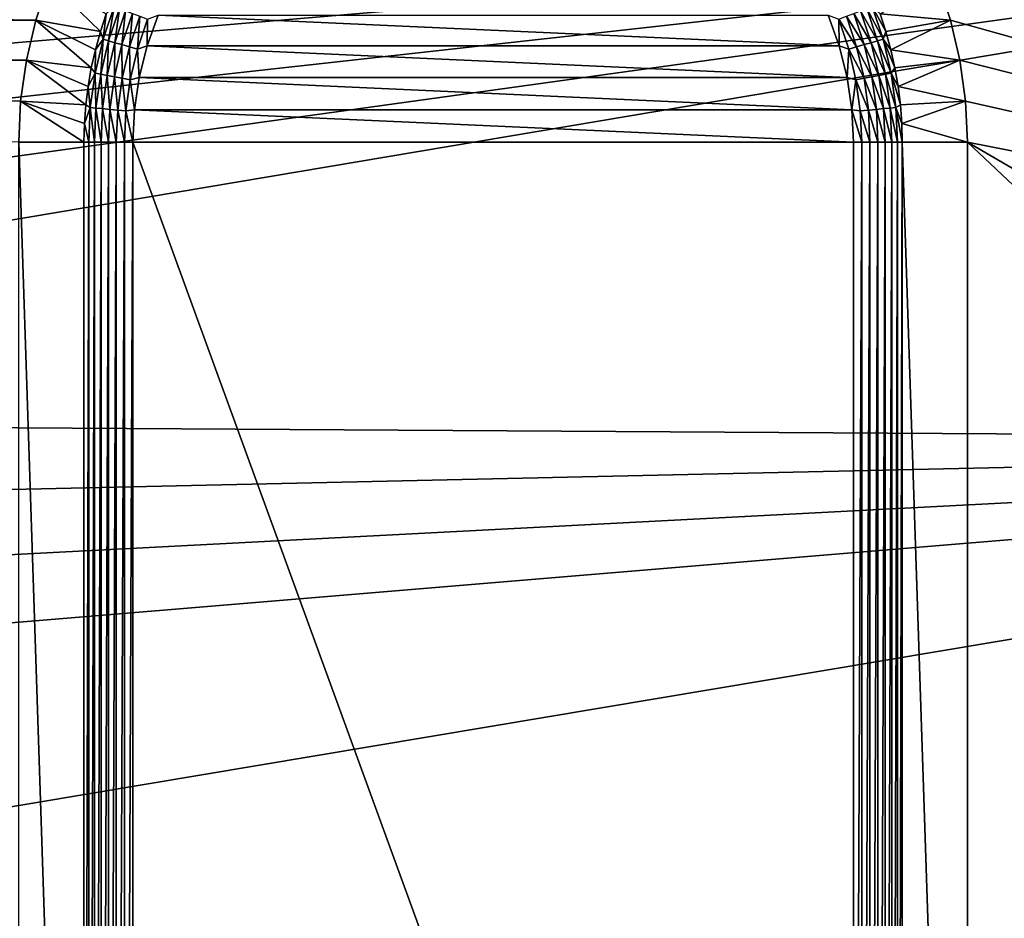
# Model space of a CAD drawing. Extents: x -320 to 320, y -695 to 695.
# Tile 148 of 169: x 218 to 253, y 354 to 385. Entities that reach past the tile are written whole.
import ezdxf

# ---------------------------------------------------------------- set-up
doc = ezdxf.new("R2010")
doc.units = 0
doc.header["$LTSCALE"] = 50.062222
for name, color, linetype in [('1', 7, 'CONTINUOUS'), ('147', 7, 'CONTINUOUS'), ('151', 7, 'CONTINUOUS'), ('152', 7, 'CONTINUOUS'), ('154', 7, 'CONTINUOUS'), ('155', 7, 'CONTINUOUS'), ('156', 7, 'CONTINUOUS'), ('157', 7, 'CONTINUOUS'), ('159', 7, 'CONTINUOUS'), ('160', 7, 'CONTINUOUS'), ('2', 7, 'CONTINUOUS')]:
    doc.layers.add(name, color=color, linetype=linetype)

msp = doc.modelspace()

# ---------------------------------------------------------------- linework, layer by layer
at = {"layer": '1', "color": 7, "linetype": 'CONTINUOUS'}
for points in [[(300.082, 391.646), (302.164, 371.102), (248.618, 390.53), (300.082, 391.646)], [(248.618, 390.53), (302.164, 371.102), (249.443, 389.325), (248.618, 390.53)], [(249.443, 389.325), (302.164, 371.102), (250.153, 388.05), (249.443, 389.325)], [(250.153, 388.05), (302.164, 371.102), (250.743, 386.714), (250.153, 388.05)], [(218.803, 385.33), (151.986, 386.338), (219.267, 386.714), (218.803, 385.33)], [(250.743, 386.714), (302.164, 371.102), (251.207, 385.33), (250.743, 386.714)], [(154.713, 384.608), (151.986, 386.338), (218.803, 385.33), (154.713, 384.608)], [(218.469, 383.909), (154.713, 384.608), (218.803, 385.33), (218.469, 383.909)], [(251.207, 385.33), (302.164, 371.102), (251.541, 383.909), (251.207, 385.33)], [(157.314, 382.694), (154.713, 384.608), (218.469, 383.909), (157.314, 382.694)], [(218.267, 382.463), (157.314, 382.694), (218.469, 383.909), (218.267, 382.463)], [(251.541, 383.909), (302.164, 371.102), (251.743, 382.463), (251.541, 383.909)], [(218.2, 381.005), (157.314, 382.694), (218.267, 382.463), (218.2, 381.005)], [(251.743, 382.463), (302.164, 371.102), (251.81, 381.005), (251.743, 382.463)], [(304.134, 350.546), (305.992, 329.98), (251.81, 381.005), (304.134, 350.546)], [(305.992, 329.98), (251.81, 311.005), (251.81, 381.005), (305.992, 329.98)], [(302.164, 371.102), (304.134, 350.546), (251.81, 381.005), (302.164, 371.102)]]:
    msp.add_3dface(points, dxfattribs=at)
at = {"layer": '147', "color": 7, "linetype": 'CONTINUOUS'}
for points in [[(223.137, 385.507, -5), (247.262, 384.42, -5), (222.748, 384.42, -5), (223.137, 385.507, -5)], [(246.873, 385.507, -5), (247.262, 384.42, -5), (223.137, 385.507, -5), (246.873, 385.507, -5)], [(222.748, 384.42, -5), (247.543, 383.3, -5), (222.467, 383.3, -5), (222.748, 384.42, -5)], [(247.262, 384.42, -5), (247.543, 383.3, -5), (222.748, 384.42, -5), (247.262, 384.42, -5)], [(222.467, 383.3, -5), (247.712, 382.158, -5), (222.298, 382.158, -5), (222.467, 383.3, -5)], [(247.543, 383.3, -5), (247.712, 382.158, -5), (222.467, 383.3, -5), (247.543, 383.3, -5)], [(222.298, 382.158, -5), (247.769, 381.005, -5), (222.241, 381.005, -5), (222.298, 382.158, -5)], [(247.712, 382.158, -5), (247.769, 381.005, -5), (222.298, 382.158, -5), (247.712, 382.158, -5)], [(247.769, 381.005, -5), (247.769, 311.005, -5), (222.241, 381.005, -5), (247.769, 381.005, -5)], [(222.241, 381.005, -5), (247.769, 311.005, -5), (222.241, 311.005, -5), (222.241, 381.005, -5)]]:
    msp.add_3dface(points, dxfattribs=at)
at = {"layer": '151', "color": 7, "linetype": 'CONTINUOUS'}
for points in [[(218.2, 311.005), (218.2, 381.005), (220.509, 311.005, -4), (218.2, 311.005)], [(220.509, 311.005, -4), (218.2, 381.005), (220.509, 381.005, -4), (220.509, 311.005, -4)]]:
    msp.add_3dface(points, dxfattribs=at)
at = {"layer": '152', "color": 7, "linetype": 'CONTINUOUS'}
for points in [[(218.803, 385.33), (219.267, 386.714), (221.091, 384.923, -4), (218.803, 385.33)], [(221.091, 384.923, -4), (219.267, 386.714), (221.298, 385.552, -4), (221.091, 384.923, -4)], [(218.469, 383.909), (218.803, 385.33), (220.769, 383.638, -4), (218.469, 383.909)], [(220.769, 383.638, -4), (218.803, 385.33), (220.914, 384.284, -4), (220.769, 383.638, -4)], [(220.914, 384.284, -4), (218.803, 385.33), (221.091, 384.923, -4), (220.914, 384.284, -4)], [(218.267, 382.463), (218.469, 383.909), (220.574, 382.328, -4), (218.267, 382.463)], [(220.574, 382.328, -4), (218.469, 383.909), (220.655, 382.985, -4), (220.574, 382.328, -4)], [(220.655, 382.985, -4), (218.469, 383.909), (220.769, 383.638, -4), (220.655, 382.985, -4)], [(218.2, 381.005), (218.267, 382.463), (220.509, 381.005, -4), (218.2, 381.005)], [(220.509, 381.005, -4), (218.267, 382.463), (220.526, 381.667, -4), (220.509, 381.005, -4)], [(220.526, 381.667, -4), (218.267, 382.463), (220.574, 382.328, -4), (220.526, 381.667, -4)]]:
    msp.add_3dface(points, dxfattribs=at)
at = {"layer": '154', "color": 7, "linetype": 'CONTINUOUS'}
for points in [[(250.743, 386.714), (251.207, 385.33), (248.712, 385.552, -4), (250.743, 386.714)], [(248.712, 385.552, -4), (251.207, 385.33), (248.919, 384.923, -4), (248.712, 385.552, -4)], [(248.919, 384.923, -4), (251.207, 385.33), (249.096, 384.284, -4), (248.919, 384.923, -4)], [(251.207, 385.33), (251.541, 383.909), (249.096, 384.284, -4), (251.207, 385.33)], [(249.096, 384.284, -4), (251.541, 383.909), (249.241, 383.638, -4), (249.096, 384.284, -4)], [(249.241, 383.638, -4), (251.541, 383.909), (249.355, 382.985, -4), (249.241, 383.638, -4)], [(251.541, 383.909), (251.743, 382.463), (249.355, 382.985, -4), (251.541, 383.909)], [(249.355, 382.985, -4), (251.743, 382.463), (249.436, 382.328, -4), (249.355, 382.985, -4)], [(249.436, 382.328, -4), (251.743, 382.463), (249.484, 381.667, -4), (249.436, 382.328, -4)], [(251.743, 382.463), (251.81, 381.005), (249.484, 381.667, -4), (251.743, 382.463)], [(249.484, 381.667, -4), (251.81, 381.005), (249.501, 381.005, -4), (249.484, 381.667, -4)]]:
    msp.add_3dface(points, dxfattribs=at)
at = {"layer": '155', "color": 7, "linetype": 'CONTINUOUS'}
for points in [[(251.81, 381.005), (251.81, 311.005), (249.501, 381.005, -4), (251.81, 381.005)], [(251.81, 311.005), (249.501, 311.005, -4), (249.501, 381.005, -4), (251.81, 311.005)]]:
    msp.add_3dface(points, dxfattribs=at)
at = {"layer": '156', "color": 7, "linetype": 'CONTINUOUS'}
for points in [[(247.769, 311.005, -5), (247.769, 381.005, -5), (248.065, 381.005, -4.978), (247.769, 311.005, -5)], [(248.065, 311.005, -4.978), (247.769, 311.005, -5), (248.065, 381.005, -4.978), (248.065, 311.005, -4.978)], [(248.357, 311.005, -4.911), (248.065, 311.005, -4.978), (248.357, 381.005, -4.911), (248.357, 311.005, -4.911)], [(248.357, 381.005, -4.911), (248.065, 311.005, -4.978), (248.065, 381.005, -4.978), (248.357, 381.005, -4.911)], [(248.636, 311.005, -4.802), (248.357, 311.005, -4.911), (248.636, 381.005, -4.802), (248.636, 311.005, -4.802)], [(248.636, 381.005, -4.802), (248.357, 311.005, -4.911), (248.357, 381.005, -4.911), (248.636, 381.005, -4.802)], [(248.895, 311.005, -4.653), (248.636, 311.005, -4.802), (248.895, 381.005, -4.653), (248.895, 311.005, -4.653)], [(248.895, 381.005, -4.653), (248.636, 311.005, -4.802), (248.636, 381.005, -4.802), (248.895, 381.005, -4.653)], [(249.129, 311.005, -4.466), (248.895, 311.005, -4.653), (249.129, 381.005, -4.466), (249.129, 311.005, -4.466)], [(249.129, 381.005, -4.466), (248.895, 311.005, -4.653), (248.895, 381.005, -4.653), (249.129, 381.005, -4.466)], [(249.332, 311.005, -4.247), (249.129, 311.005, -4.466), (249.332, 381.005, -4.247), (249.332, 311.005, -4.247)], [(249.332, 381.005, -4.247), (249.129, 311.005, -4.466), (249.129, 381.005, -4.466), (249.332, 381.005, -4.247)], [(249.501, 381.005, -4), (249.501, 311.005, -4), (249.332, 311.005, -4.247), (249.501, 381.005, -4)], [(249.501, 381.005, -4), (249.332, 311.005, -4.247), (249.332, 381.005, -4.247), (249.501, 381.005, -4)]]:
    msp.add_3dface(points, dxfattribs=at)
at = {"layer": '157', "color": 7, "linetype": 'CONTINUOUS'}
for points in [[(248.823, 384.652, -4.247), (248.242, 385.746, -4.466), (248.432, 385.819, -4.247), (248.823, 384.652, -4.247)], [(248.712, 385.552, -4), (248.919, 384.923, -4), (248.432, 385.819, -4.247), (248.712, 385.552, -4)], [(248.919, 384.923, -4), (248.823, 384.652, -4.247), (248.432, 385.819, -4.247), (248.919, 384.923, -4)], [(247.262, 384.42, -5), (246.873, 385.507, -5), (247.251, 385.362, -4.978), (247.262, 384.42, -5)], [(247.885, 384.385, -4.911), (247.251, 385.362, -4.978), (247.523, 385.467, -4.911), (247.885, 384.385, -4.911)], [(248.153, 384.462, -4.802), (247.523, 385.467, -4.911), (247.783, 385.568, -4.802), (248.153, 384.462, -4.802)], [(247.885, 384.385, -4.911), (247.523, 385.467, -4.911), (248.153, 384.462, -4.802), (247.885, 384.385, -4.911)], [(248.403, 384.532, -4.653), (247.783, 385.568, -4.802), (248.024, 385.661, -4.653), (248.403, 384.532, -4.653)], [(248.153, 384.462, -4.802), (247.783, 385.568, -4.802), (248.403, 384.532, -4.653), (248.153, 384.462, -4.802)], [(248.628, 384.596, -4.466), (248.024, 385.661, -4.653), (248.242, 385.746, -4.466), (248.628, 384.596, -4.466)], [(248.403, 384.532, -4.653), (248.024, 385.661, -4.653), (248.628, 384.596, -4.466), (248.403, 384.532, -4.653)], [(248.628, 384.596, -4.466), (248.242, 385.746, -4.466), (248.823, 384.652, -4.247), (248.628, 384.596, -4.466)], [(247.605, 384.305, -4.978), (247.262, 384.42, -5), (247.251, 385.362, -4.978), (247.605, 384.305, -4.978)], [(247.605, 384.305, -4.978), (247.251, 385.362, -4.978), (247.885, 384.385, -4.911), (247.605, 384.305, -4.978)], [(248.919, 384.923, -4), (249.096, 384.284, -4), (248.823, 384.652, -4.247), (248.919, 384.923, -4)], [(247.543, 383.3, -5), (247.262, 384.42, -5), (247.605, 384.305, -4.978), (247.543, 383.3, -5)], [(248.42, 383.326, -4.802), (247.885, 384.385, -4.911), (248.153, 384.462, -4.802), (248.42, 383.326, -4.802)], [(248.675, 383.373, -4.653), (248.153, 384.462, -4.802), (248.403, 384.532, -4.653), (248.675, 383.373, -4.653)], [(248.42, 383.326, -4.802), (248.153, 384.462, -4.802), (248.675, 383.373, -4.653), (248.42, 383.326, -4.802)], [(248.905, 383.416, -4.466), (248.403, 384.532, -4.653), (248.628, 384.596, -4.466), (248.905, 383.416, -4.466)], [(248.675, 383.373, -4.653), (248.403, 384.532, -4.653), (248.905, 383.416, -4.466), (248.675, 383.373, -4.653)], [(249.105, 383.454, -4.247), (248.628, 384.596, -4.466), (248.823, 384.652, -4.247), (249.105, 383.454, -4.247)], [(248.905, 383.416, -4.466), (248.628, 384.596, -4.466), (249.105, 383.454, -4.247), (248.905, 383.416, -4.466)], [(249.096, 384.284, -4), (249.241, 383.638, -4), (248.823, 384.652, -4.247), (249.096, 384.284, -4)], [(249.241, 383.638, -4), (249.105, 383.454, -4.247), (248.823, 384.652, -4.247), (249.241, 383.638, -4)], [(247.86, 383.221, -4.978), (247.543, 383.3, -5), (247.605, 384.305, -4.978), (247.86, 383.221, -4.978)], [(248.147, 383.275, -4.911), (247.605, 384.305, -4.978), (247.885, 384.385, -4.911), (248.147, 383.275, -4.911)], [(247.86, 383.221, -4.978), (247.605, 384.305, -4.978), (248.147, 383.275, -4.911), (247.86, 383.221, -4.978)], [(248.147, 383.275, -4.911), (247.885, 384.385, -4.911), (248.42, 383.326, -4.802), (248.147, 383.275, -4.911)], [(248.84, 382.194, -4.653), (248.42, 383.326, -4.802), (248.675, 383.373, -4.653), (248.84, 382.194, -4.653)], [(249.073, 382.216, -4.466), (248.675, 383.373, -4.653), (248.905, 383.416, -4.466), (249.073, 382.216, -4.466)], [(248.84, 382.194, -4.653), (248.675, 383.373, -4.653), (249.073, 382.216, -4.466), (248.84, 382.194, -4.653)], [(249.275, 382.235, -4.247), (248.905, 383.416, -4.466), (249.105, 383.454, -4.247), (249.275, 382.235, -4.247)], [(249.073, 382.216, -4.466), (248.905, 383.416, -4.466), (249.275, 382.235, -4.247), (249.073, 382.216, -4.466)], [(249.241, 383.638, -4), (249.355, 382.985, -4), (249.105, 383.454, -4.247), (249.241, 383.638, -4)], [(249.355, 382.985, -4), (249.436, 382.328, -4), (249.105, 383.454, -4.247), (249.355, 382.985, -4)], [(249.436, 382.328, -4), (249.275, 382.235, -4.247), (249.105, 383.454, -4.247), (249.436, 382.328, -4)], [(247.712, 382.158, -5), (247.543, 383.3, -5), (247.86, 383.221, -4.978), (247.712, 382.158, -5)], [(248.014, 382.118, -4.978), (247.712, 382.158, -5), (247.86, 383.221, -4.978), (248.014, 382.118, -4.978)], [(248.304, 382.145, -4.911), (247.86, 383.221, -4.978), (248.147, 383.275, -4.911), (248.304, 382.145, -4.911)], [(248.014, 382.118, -4.978), (247.86, 383.221, -4.978), (248.304, 382.145, -4.911), (248.014, 382.118, -4.978)], [(248.582, 382.17, -4.802), (248.147, 383.275, -4.911), (248.42, 383.326, -4.802), (248.582, 382.17, -4.802)], [(248.304, 382.145, -4.911), (248.147, 383.275, -4.911), (248.582, 382.17, -4.802), (248.304, 382.145, -4.911)], [(248.582, 382.17, -4.802), (248.42, 383.326, -4.802), (248.84, 382.194, -4.653), (248.582, 382.17, -4.802)], [(249.436, 382.328, -4), (249.484, 381.667, -4), (249.275, 382.235, -4.247), (249.436, 382.328, -4)], [(247.769, 381.005, -5), (247.712, 382.158, -5), (248.065, 381.005, -4.978), (247.769, 381.005, -5)], [(248.065, 381.005, -4.978), (247.712, 382.158, -5), (248.014, 382.118, -4.978), (248.065, 381.005, -4.978)], [(248.357, 381.005, -4.911), (248.014, 382.118, -4.978), (248.304, 382.145, -4.911), (248.357, 381.005, -4.911)], [(248.357, 381.005, -4.911), (248.065, 381.005, -4.978), (248.014, 382.118, -4.978), (248.357, 381.005, -4.911)], [(248.636, 381.005, -4.802), (248.304, 382.145, -4.911), (248.582, 382.17, -4.802), (248.636, 381.005, -4.802)], [(248.636, 381.005, -4.802), (248.357, 381.005, -4.911), (248.304, 382.145, -4.911), (248.636, 381.005, -4.802)], [(248.895, 381.005, -4.653), (248.582, 382.17, -4.802), (248.84, 382.194, -4.653), (248.895, 381.005, -4.653)], [(248.895, 381.005, -4.653), (248.636, 381.005, -4.802), (248.582, 382.17, -4.802), (248.895, 381.005, -4.653)], [(249.129, 381.005, -4.466), (248.84, 382.194, -4.653), (249.073, 382.216, -4.466), (249.129, 381.005, -4.466)], [(249.129, 381.005, -4.466), (248.895, 381.005, -4.653), (248.84, 382.194, -4.653), (249.129, 381.005, -4.466)], [(249.332, 381.005, -4.247), (249.073, 382.216, -4.466), (249.275, 382.235, -4.247), (249.332, 381.005, -4.247)], [(249.332, 381.005, -4.247), (249.129, 381.005, -4.466), (249.073, 382.216, -4.466), (249.332, 381.005, -4.247)], [(249.484, 381.667, -4), (249.501, 381.005, -4), (249.275, 382.235, -4.247), (249.484, 381.667, -4)], [(249.501, 381.005, -4), (249.332, 381.005, -4.247), (249.275, 382.235, -4.247), (249.501, 381.005, -4)]]:
    msp.add_3dface(points, dxfattribs=at)
at = {"layer": '159', "color": 7, "linetype": 'CONTINUOUS'}
for points in [[(221.298, 385.552, -4), (221.578, 385.819, -4.247), (221.187, 384.652, -4.247), (221.298, 385.552, -4)], [(221.578, 385.819, -4.247), (221.382, 384.596, -4.466), (221.187, 384.652, -4.247), (221.578, 385.819, -4.247)], [(221.768, 385.746, -4.466), (221.382, 384.596, -4.466), (221.578, 385.819, -4.247), (221.768, 385.746, -4.466)], [(221.091, 384.923, -4), (221.298, 385.552, -4), (221.187, 384.652, -4.247), (221.091, 384.923, -4)], [(221.768, 385.746, -4.466), (221.607, 384.532, -4.653), (221.382, 384.596, -4.466), (221.768, 385.746, -4.466)], [(221.986, 385.661, -4.653), (221.607, 384.532, -4.653), (221.768, 385.746, -4.466), (221.986, 385.661, -4.653)], [(221.986, 385.661, -4.653), (221.857, 384.462, -4.802), (221.607, 384.532, -4.653), (221.986, 385.661, -4.653)], [(222.227, 385.568, -4.802), (221.857, 384.462, -4.802), (221.986, 385.661, -4.653), (222.227, 385.568, -4.802)], [(222.227, 385.568, -4.802), (222.125, 384.385, -4.911), (221.857, 384.462, -4.802), (222.227, 385.568, -4.802)], [(222.487, 385.467, -4.911), (222.125, 384.385, -4.911), (222.227, 385.568, -4.802), (222.487, 385.467, -4.911)], [(222.487, 385.467, -4.911), (222.405, 384.305, -4.978), (222.125, 384.385, -4.911), (222.487, 385.467, -4.911)], [(222.759, 385.362, -4.978), (222.405, 384.305, -4.978), (222.487, 385.467, -4.911), (222.759, 385.362, -4.978)], [(223.137, 385.507, -5), (222.748, 384.42, -5), (222.759, 385.362, -4.978), (223.137, 385.507, -5)], [(222.759, 385.362, -4.978), (222.748, 384.42, -5), (222.405, 384.305, -4.978), (222.759, 385.362, -4.978)], [(220.914, 384.284, -4), (221.091, 384.923, -4), (221.187, 384.652, -4.247), (220.914, 384.284, -4)], [(220.914, 384.284, -4), (221.187, 384.652, -4.247), (220.905, 383.454, -4.247), (220.914, 384.284, -4)], [(221.187, 384.652, -4.247), (221.105, 383.416, -4.466), (220.905, 383.454, -4.247), (221.187, 384.652, -4.247)], [(221.382, 384.596, -4.466), (221.105, 383.416, -4.466), (221.187, 384.652, -4.247), (221.382, 384.596, -4.466)], [(221.382, 384.596, -4.466), (221.335, 383.373, -4.653), (221.105, 383.416, -4.466), (221.382, 384.596, -4.466)], [(221.607, 384.532, -4.653), (221.335, 383.373, -4.653), (221.382, 384.596, -4.466), (221.607, 384.532, -4.653)], [(221.607, 384.532, -4.653), (221.59, 383.326, -4.802), (221.335, 383.373, -4.653), (221.607, 384.532, -4.653)], [(221.857, 384.462, -4.802), (221.59, 383.326, -4.802), (221.607, 384.532, -4.653), (221.857, 384.462, -4.802)], [(221.857, 384.462, -4.802), (221.863, 383.275, -4.911), (221.59, 383.326, -4.802), (221.857, 384.462, -4.802)], [(222.125, 384.385, -4.911), (221.863, 383.275, -4.911), (221.857, 384.462, -4.802), (222.125, 384.385, -4.911)], [(222.748, 384.42, -5), (222.467, 383.3, -5), (222.405, 384.305, -4.978), (222.748, 384.42, -5)], [(220.769, 383.638, -4), (220.914, 384.284, -4), (220.905, 383.454, -4.247), (220.769, 383.638, -4)], [(222.125, 384.385, -4.911), (222.15, 383.221, -4.978), (221.863, 383.275, -4.911), (222.125, 384.385, -4.911)], [(222.405, 384.305, -4.978), (222.15, 383.221, -4.978), (222.125, 384.385, -4.911), (222.405, 384.305, -4.978)], [(222.405, 384.305, -4.978), (222.467, 383.3, -5), (222.15, 383.221, -4.978), (222.405, 384.305, -4.978)], [(220.655, 382.985, -4), (220.769, 383.638, -4), (220.905, 383.454, -4.247), (220.655, 382.985, -4)], [(220.655, 382.985, -4), (220.905, 383.454, -4.247), (220.735, 382.235, -4.247), (220.655, 382.985, -4)], [(220.905, 383.454, -4.247), (220.937, 382.216, -4.466), (220.735, 382.235, -4.247), (220.905, 383.454, -4.247)], [(221.105, 383.416, -4.466), (220.937, 382.216, -4.466), (220.905, 383.454, -4.247), (221.105, 383.416, -4.466)], [(221.105, 383.416, -4.466), (221.17, 382.194, -4.653), (220.937, 382.216, -4.466), (221.105, 383.416, -4.466)], [(221.335, 383.373, -4.653), (221.17, 382.194, -4.653), (221.105, 383.416, -4.466), (221.335, 383.373, -4.653)], [(221.335, 383.373, -4.653), (221.428, 382.17, -4.802), (221.17, 382.194, -4.653), (221.335, 383.373, -4.653)], [(221.59, 383.326, -4.802), (221.428, 382.17, -4.802), (221.335, 383.373, -4.653), (221.59, 383.326, -4.802)], [(221.59, 383.326, -4.802), (221.706, 382.145, -4.911), (221.428, 382.17, -4.802), (221.59, 383.326, -4.802)], [(221.863, 383.275, -4.911), (221.706, 382.145, -4.911), (221.59, 383.326, -4.802), (221.863, 383.275, -4.911)], [(221.863, 383.275, -4.911), (221.996, 382.118, -4.978), (221.706, 382.145, -4.911), (221.863, 383.275, -4.911)], [(222.15, 383.221, -4.978), (221.996, 382.118, -4.978), (221.863, 383.275, -4.911), (222.15, 383.221, -4.978)], [(222.15, 383.221, -4.978), (222.298, 382.158, -5), (221.996, 382.118, -4.978), (222.15, 383.221, -4.978)], [(222.467, 383.3, -5), (222.298, 382.158, -5), (222.15, 383.221, -4.978), (222.467, 383.3, -5)], [(220.574, 382.328, -4), (220.655, 382.985, -4), (220.735, 382.235, -4.247), (220.574, 382.328, -4)], [(220.526, 381.667, -4), (220.574, 382.328, -4), (220.735, 382.235, -4.247), (220.526, 381.667, -4)], [(220.526, 381.667, -4), (220.735, 382.235, -4.247), (220.678, 381.005, -4.247), (220.526, 381.667, -4)], [(220.735, 382.235, -4.247), (220.881, 381.005, -4.466), (220.678, 381.005, -4.247), (220.735, 382.235, -4.247)], [(220.937, 382.216, -4.466), (220.881, 381.005, -4.466), (220.735, 382.235, -4.247), (220.937, 382.216, -4.466)], [(220.937, 382.216, -4.466), (221.115, 381.005, -4.653), (220.881, 381.005, -4.466), (220.937, 382.216, -4.466)], [(221.17, 382.194, -4.653), (221.115, 381.005, -4.653), (220.937, 382.216, -4.466), (221.17, 382.194, -4.653)], [(221.17, 382.194, -4.653), (221.374, 381.005, -4.802), (221.115, 381.005, -4.653), (221.17, 382.194, -4.653)], [(221.428, 382.17, -4.802), (221.374, 381.005, -4.802), (221.17, 382.194, -4.653), (221.428, 382.17, -4.802)], [(221.428, 382.17, -4.802), (221.653, 381.005, -4.911), (221.374, 381.005, -4.802), (221.428, 382.17, -4.802)], [(221.706, 382.145, -4.911), (221.653, 381.005, -4.911), (221.428, 382.17, -4.802), (221.706, 382.145, -4.911)], [(221.706, 382.145, -4.911), (221.945, 381.005, -4.978), (221.653, 381.005, -4.911), (221.706, 382.145, -4.911)], [(221.996, 382.118, -4.978), (221.945, 381.005, -4.978), (221.706, 382.145, -4.911), (221.996, 382.118, -4.978)], [(221.996, 382.118, -4.978), (222.241, 381.005, -5), (221.945, 381.005, -4.978), (221.996, 382.118, -4.978)], [(222.298, 382.158, -5), (222.241, 381.005, -5), (221.996, 382.118, -4.978), (222.298, 382.158, -5)], [(220.509, 381.005, -4), (220.526, 381.667, -4), (220.678, 381.005, -4.247), (220.509, 381.005, -4)]]:
    msp.add_3dface(points, dxfattribs=at)
at = {"layer": '160', "color": 7, "linetype": 'CONTINUOUS'}
for points in [[(220.509, 311.005, -4), (220.509, 381.005, -4), (220.678, 381.005, -4.247), (220.509, 311.005, -4)], [(220.509, 311.005, -4), (220.678, 381.005, -4.247), (220.678, 311.005, -4.247), (220.509, 311.005, -4)], [(220.678, 381.005, -4.247), (220.881, 381.005, -4.466), (220.678, 311.005, -4.247), (220.678, 381.005, -4.247)], [(220.678, 311.005, -4.247), (220.881, 381.005, -4.466), (220.881, 311.005, -4.466), (220.678, 311.005, -4.247)], [(220.881, 381.005, -4.466), (221.115, 381.005, -4.653), (220.881, 311.005, -4.466), (220.881, 381.005, -4.466)], [(220.881, 311.005, -4.466), (221.115, 381.005, -4.653), (221.115, 311.005, -4.653), (220.881, 311.005, -4.466)], [(221.115, 381.005, -4.653), (221.374, 381.005, -4.802), (221.115, 311.005, -4.653), (221.115, 381.005, -4.653)], [(221.115, 311.005, -4.653), (221.374, 381.005, -4.802), (221.374, 311.005, -4.802), (221.115, 311.005, -4.653)], [(221.374, 381.005, -4.802), (221.653, 381.005, -4.911), (221.374, 311.005, -4.802), (221.374, 381.005, -4.802)], [(221.374, 311.005, -4.802), (221.653, 381.005, -4.911), (221.653, 311.005, -4.911), (221.374, 311.005, -4.802)], [(221.653, 381.005, -4.911), (221.945, 381.005, -4.978), (221.653, 311.005, -4.911), (221.653, 381.005, -4.911)], [(221.653, 311.005, -4.911), (221.945, 381.005, -4.978), (221.945, 311.005, -4.978), (221.653, 311.005, -4.911)], [(222.241, 381.005, -5), (222.241, 311.005, -5), (221.945, 311.005, -4.978), (222.241, 381.005, -5)], [(221.945, 381.005, -4.978), (222.241, 381.005, -5), (221.945, 311.005, -4.978), (221.945, 381.005, -4.978)]]:
    msp.add_3dface(points, dxfattribs=at)
at = {"layer": '2', "color": 7, "linetype": 'CONTINUOUS'}
for points in [[(167.145, 383.18, 11), (293.122, 390.922, 11), (164.487, 385.776, 11), (167.145, 383.18, 11)], [(169.616, 380.406, 11), (293.122, 390.922, 11), (167.145, 383.18, 11), (169.616, 380.406, 11)], [(171.889, 377.467, 11), (293.122, 390.922, 11), (169.616, 380.406, 11), (171.889, 377.467, 11)], [(173.953, 374.378, 11), (293.122, 390.922, 11), (171.889, 377.467, 11), (173.953, 374.378, 11)], [(175.797, 371.152, 11), (293.122, 390.922, 11), (173.953, 374.378, 11), (175.797, 371.152, 11)], [(295.2, 370.415, 11), (293.122, 390.922, 11), (175.797, 371.152, 11), (295.2, 370.415, 11)], [(177.413, 367.807, 11), (295.2, 370.415, 11), (175.797, 371.152, 11), (177.413, 367.807, 11)], [(178.792, 364.357, 11), (295.2, 370.415, 11), (177.413, 367.807, 11), (178.792, 364.357, 11)], [(179.929, 360.82, 11), (295.2, 370.415, 11), (178.792, 364.357, 11), (179.929, 360.82, 11)], [(182.342, 351.496, 11), (295.2, 370.415, 11), (179.929, 360.82, 11), (182.342, 351.496, 11)], [(297.167, 349.897, 11), (295.2, 370.415, 11), (182.342, 351.496, 11), (297.167, 349.897, 11)]]:
    msp.add_3dface(points, dxfattribs=at)

doc.saveas('drawing.dxf')
